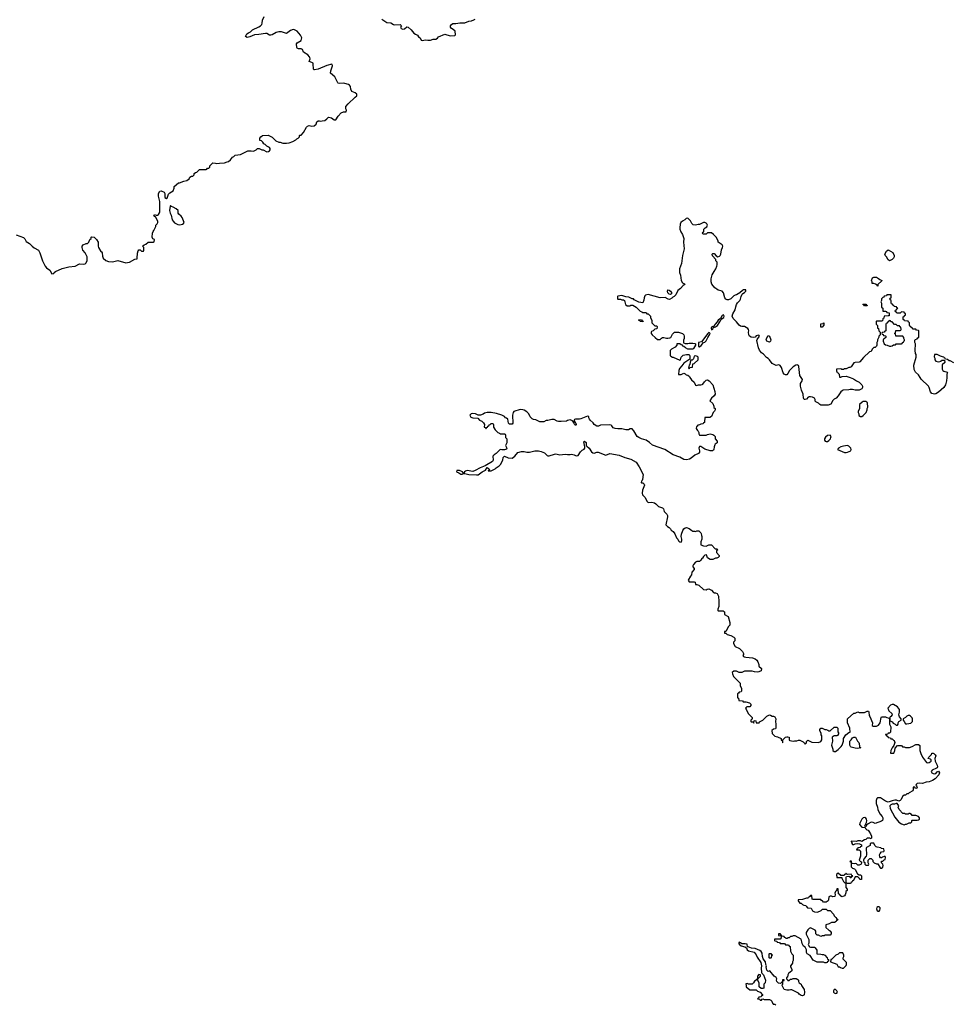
# Model space of a CAD drawing. Header units: inches. Extents: x 1980008 to 2252673, y 74414 to 260562.
# Tile 155 of 228: x 2134523 to 2148631, y 220505 to 235423. Entities that reach past the tile are written whole.
import ezdxf

# ---------------------------------------------------------------- set-up
doc = ezdxf.new("R2010")
doc.units = ezdxf.units.IN
doc.header["$MEASUREMENT"] = 0
for name, color, linetype in [('C1233', 7, 'Continuous'), ('C1242', 7, 'Continuous'), ('C1243', 7, 'Continuous')]:
    doc.layers.add(name, color=color, linetype=linetype)

msp = doc.modelspace()

# ---------------------------------------------------------------- linework, layer by layer
at = {"layer": 'C1233', "color": 5, "elevation": 80}
msp.add_lwpolyline([(2134470, 232164), (2134583, 232123), (2134603, 232103), (2134623, 232063), (2134670, 232031), (2134710, 231991), (2134744, 231964), (2134810, 231931), (2134830, 231892), (2134870, 231770), (2134907, 231690), (2134930, 231663), (2134982, 231630), (2135010, 231574), (2135042, 231578), (2135046, 231590), (2135066, 231610), (2135169, 231651), (2135270, 231676), (2135366, 231690), (2135430, 231722), (2135490, 231718), (2135516, 231724), (2135528, 231732), (2135548, 231770), (2135548, 231830), (2135518, 231890), (2135478, 231930), (2135469, 231970), (2135469, 231991), (2135486, 232010), (2135530, 232032), (2135550, 232034), (2135570, 232054), (2135586, 232090), (2135606, 232110), (2135606, 232130), (2135610, 232134), (2135654, 232130), (2135690, 232094), (2135711, 232051), (2135712, 231992), (2135718, 231970), (2135752, 231912), (2135764, 231904), (2135772, 231890), (2135780, 231840), (2135791, 231811), (2135830, 231772), (2135870, 231758), (2135930, 231756), (2136010, 231776), (2136130, 231741), (2136158, 231742), (2136186, 231750), (2136270, 231794), (2136302, 231798), (2136306, 231810), (2136307, 231887), (2136320, 231920), (2136330, 231934), (2136350, 231934), (2136370, 231914), (2136402, 231918), (2136406, 231930), (2136406, 231970), (2136386, 231990), (2136410, 232014), (2136436, 232024), (2136470, 232054), (2136550, 232054), (2136562, 232058), (2136566, 232090), (2136542, 232102), (2136529, 232129), (2136534, 232186), (2136545, 232215), (2136558, 232230), (2136588, 232290), (2136589, 232311), (2136608, 232330), (2136618, 232350), (2136618, 232370), (2136588, 232428), (2136558, 232450), (2136566, 232470), (2136590, 232462), (2136610, 232462), (2136629, 232471), (2136645, 232495), (2136649, 232511), (2136649, 232670), (2136629, 232750), (2136626, 232790), (2136650, 232826), (2136668, 232832), (2136711, 232810), (2136724, 232790), (2136726, 232730), (2136750, 232712), (2136759, 232721), (2136780, 232780), (2136800, 232800), (2136848, 232832), (2136866, 232870), (2136867, 232893), (2136930, 232952), (2136947, 232953), (2137010, 232978), (2137056, 232984), (2137090, 233014), (2137103, 233037), (2137130, 233054), (2137150, 233054), (2137166, 233070), (2137166, 233090), (2137186, 233110), (2137210, 233114), (2137250, 233152), (2137350, 233154), (2137362, 233158), (2137370, 233174), (2137390, 233174), (2137406, 233190), (2137406, 233210), (2137450, 233254), (2137490, 233251), (2137510, 233242), (2137550, 233251), (2137630, 233252), (2137666, 233270), (2137688, 233272), (2137720, 233300), (2137750, 233342), (2137768, 233352), (2137788, 233372), (2137870, 233382), (2137983, 233437), (2138030, 233438), (2138070, 233432), (2138106, 233450), (2138130, 233472), (2138152, 233472), (2138193, 233453), (2138212, 233452), (2138270, 233422), (2138296, 233424), (2138310, 233434), (2138318, 233450), (2138318, 233470), (2138310, 233486), (2138268, 233508), (2138246, 233530), (2138223, 233543), (2138210, 233566), (2138190, 233586), (2138166, 233590), (2138166, 233630), (2138178, 233650), (2138206, 233670), (2138289, 233671), (2138310, 233665), (2138350, 233642), (2138406, 233586), (2138450, 233566), (2138470, 233565), (2138512, 233552), (2138570, 233551), (2138610, 233558), (2138663, 233577), (2138710, 233602), (2138723, 233617), (2138746, 233630), (2138766, 233650), (2138766, 233670), (2138770, 233674), (2138790, 233674), (2138828, 233712), (2138870, 233794), (2138886, 233810), (2138910, 233818), (2138950, 233812), (2138987, 233813), (2139018, 233842), (2139030, 233874), (2139046, 233890), (2139068, 233892), (2139090, 233885), (2139110, 233892), (2139147, 233893), (2139180, 233920), (2139198, 233942), (2139210, 233945), (2139250, 233936), (2139290, 233906), (2139314, 233906), (2139350, 233962), (2139398, 234010), (2139430, 234025), (2139473, 234027), (2139475, 234050), (2139468, 234072), (2139468, 234110), (2139502, 234150), (2139610, 234251), (2139633, 234267), (2139634, 234294), (2139610, 234315), (2139557, 234337), (2139543, 234370), (2139539, 234410), (2139525, 234430), (2139510, 234441), (2139450, 234458), (2139430, 234461), (2139370, 234455), (2139350, 234459), (2139345, 234465), (2139299, 234559), (2139234, 234614), (2139238, 234650), (2139263, 234723), (2139264, 234730), (2139254, 234750), (2139179, 234730), (2139050, 234671), (2138990, 234661), (2138984, 234664), (2138976, 234676), (2138974, 234750), (2138970, 234764), (2138950, 234776), (2138909, 234790), (2138925, 234830), (2138924, 234850), (2138919, 234859), (2138889, 234890), (2138826, 234930), (2138809, 234970), (2138790, 234981), (2138750, 234979), (2138730, 234989), (2138722, 235002), (2138721, 235059), (2138729, 235071), (2138788, 235110), (2138802, 235150), (2138782, 235190), (2138729, 235249), (2138689, 235269), (2138670, 235273), (2138630, 235261), (2138610, 235242), (2138570, 235215), (2138490, 235239), (2138450, 235240), (2138410, 235230), (2138350, 235192), (2138330, 235186), (2138310, 235189), (2138272, 235212), (2138250, 235216), (2138150, 235199), (2138085, 235195), (2138010, 235165), (2137970, 235155), (2137948, 235170), (2137969, 235210), (2137990, 235226), (2138020, 235241), (2138054, 235270), (2138150, 235313), (2138176, 235330), (2138193, 235350), (2138199, 235370), (2138203, 235417), (2138228, 235470)], dxfattribs=at)
msp.add_lwpolyline([(2136810, 232606), (2136802, 232598), (2136795, 232530), (2136804, 232490), (2136819, 232459), (2136837, 232390), (2136848, 232370), (2136870, 232347), (2136919, 232319), (2136950, 232315), (2136990, 232324), (2137007, 232333), (2137019, 232350), (2136986, 232426), (2136970, 232447), (2136934, 232474), (2136926, 232490), (2136926, 232530), (2136896, 232556), (2136850, 232582), (2136826, 232590)], close=True, dxfattribs=at)
at = {"layer": 'C1242', "color": 5, "elevation": 60}
for points in [[(2144684, 230000), (2144705, 229965), (2144749, 229930), (2144770, 229886), (2144782, 229882), (2144811, 229889), (2144851, 229889), (2144870, 229895), (2144879, 229901), (2144902, 229938), (2144930, 229959), (2144950, 229964), (2144973, 229953), (2145033, 229890), (2145061, 229790), (2145064, 229750), (2145050, 229722), (2145009, 229690), (2144986, 229650), (2145030, 229606), (2145047, 229567), (2145048, 229548), (2145066, 229530), (2145066, 229510), (2145058, 229490), (2145038, 229470), (2145008, 229412), (2144987, 229393), (2144907, 229393), (2144906, 229330), (2144902, 229318), (2144887, 229313), (2144882, 229298), (2144850, 229294), (2144830, 229282), (2144802, 229278), (2144795, 229265), (2144782, 229258), (2144778, 229230), (2144796, 229196), (2144810, 229186), (2144818, 229170), (2144818, 229150), (2144830, 229128), (2144930, 229126), (2144950, 229138), (2144990, 229149), (2145030, 229139), (2145048, 229130), (2145066, 229110), (2145066, 229070), (2145096, 229036), (2145098, 229010), (2145066, 228990), (2145060, 228980), (2145049, 228951), (2145048, 228910), (2145040, 228900), (2145028, 228892), (2144990, 228891), (2144910, 228918), (2144850, 228954), (2144830, 228954), (2144818, 228930), (2144829, 228890), (2144829, 228870), (2144812, 228848), (2144757, 228823), (2144702, 228778), (2144677, 228763), (2144630, 228755), (2144590, 228761), (2144530, 228795), (2144430, 228831), (2144302, 228910), (2144117, 228977), (2144070, 229018), (2144022, 229050), (2143950, 229071), (2143911, 229091), (2143885, 229110), (2143835, 229195), (2143810, 229222), (2143776, 229224), (2143750, 229211), (2143710, 229211), (2143650, 229226), (2143590, 229226), (2143550, 229231), (2143521, 229241), (2143502, 229270), (2143490, 229278), (2143470, 229282), (2143330, 229278), (2143298, 229262), (2143270, 229266), (2143232, 229290), (2143217, 229317), (2143173, 229353), (2143159, 229370), (2143151, 229390), (2143151, 229411), (2143130, 229418), (2143030, 229375), (2143009, 229371), (2142949, 229371), (2142936, 229364), (2142926, 229346), (2142930, 229346), (2142942, 229322), (2142954, 229310), (2142958, 229282), (2142950, 229274), (2142946, 229286), (2142930, 229302), (2142922, 229322), (2142905, 229345), (2142870, 229361), (2142830, 229351), (2142810, 229338), (2142730, 229335), (2142690, 229336), (2142670, 229341), (2142623, 229363), (2142590, 229367), (2142530, 229351), (2142506, 229350), (2142468, 229332), (2142410, 229331), (2142350, 229361), (2142310, 229366), (2142290, 229376), (2142264, 229404), (2142239, 229450), (2142210, 229479), (2142170, 229506), (2142150, 229513), (2142110, 229515), (2142015, 229485), (2142002, 229470), (2141995, 229430), (2141998, 229310), (2141990, 229294), (2141970, 229292), (2141950, 229294), (2141934, 229310), (2141922, 229370), (2141905, 229385), (2141890, 229392), (2141871, 229411), (2141831, 229431), (2141750, 229455), (2141671, 229471), (2141610, 229471), (2141570, 229459), (2141550, 229445), (2141510, 229431), (2141472, 229432), (2141434, 229450), (2141385, 229455), (2141366, 229450), (2141348, 229432), (2141363, 229403), (2141390, 229388), (2141470, 229386), (2141496, 229356), (2141530, 229338), (2141555, 229315), (2141568, 229290), (2141566, 229250), (2141582, 229242), (2141588, 229228), (2141594, 229230), (2141598, 229242), (2141614, 229250), (2141618, 229262), (2141634, 229270), (2141638, 229282), (2141653, 229287), (2141670, 229306), (2141690, 229306), (2141702, 229302), (2141706, 229290), (2141706, 229250), (2141729, 229209), (2141770, 229166), (2141796, 229156), (2141810, 229146), (2141870, 229146), (2141882, 229142), (2141886, 229130), (2141886, 229090), (2141906, 229070), (2141907, 229013), (2141888, 228970), (2141906, 228930), (2141902, 228918), (2141874, 228906), (2141830, 228905), (2141807, 228913), (2141748, 228850), (2141718, 228830), (2141698, 228810), (2141695, 228790), (2141702, 228770), (2141702, 228750), (2141693, 228727), (2141578, 228662), (2141506, 228634), (2141430, 228591), (2141390, 228579), (2141306, 228590), (2141280, 228580), (2141266, 228570), (2141262, 228558), (2141250, 228554), (2141234, 228570), (2141190, 228594), (2141148, 228590), (2141146, 228570), (2141179, 228559), (2141210, 228538), (2141230, 228538), (2141250, 228548), (2141270, 228549), (2141330, 228533), (2141450, 228525), (2141471, 228529), (2141532, 228570), (2141584, 228596), (2141610, 228638), (2141626, 228630), (2141646, 228610), (2141642, 228598), (2141627, 228593), (2141627, 228587), (2141670, 228588), (2141730, 228618), (2141745, 228635), (2141790, 228662), (2141810, 228682), (2141846, 228750), (2141851, 228789), (2141870, 228808), (2141930, 228782), (2141990, 228778), (2142031, 228809), (2142077, 228863), (2142130, 228882), (2142170, 228882), (2142210, 228869), (2142250, 228869), (2142290, 228882), (2142330, 228888), (2142390, 228889), (2142430, 228879), (2142478, 228858), (2142518, 228818), (2142530, 228815), (2142550, 228815), (2142630, 228842), (2142650, 228844), (2142670, 228842), (2142710, 228829), (2142790, 228839), (2142830, 228834), (2142870, 228834), (2142890, 228839), (2142930, 228829), (2142950, 228818), (2142970, 228815), (2142990, 228822), (2143024, 228876), (2143050, 228901), (2143082, 228918), (2143091, 228929), (2143092, 228952), (2143073, 229027), (2143084, 229036), (2143110, 229018), (2143113, 228973), (2143119, 228959), (2143154, 228930), (2143190, 228875), (2143210, 228859), (2143230, 228857), (2143270, 228869), (2143290, 228869), (2143410, 228824), (2143470, 228849), (2143610, 228824), (2143698, 228790), (2143790, 228764), (2143870, 228717), (2143912, 228650), (2143973, 228530), (2143964, 228456), (2143959, 228441), (2143948, 228430), (2143946, 228410), (2143950, 228406), (2143970, 228406), (2143990, 228386), (2143995, 228370), (2143963, 228297), (2143959, 228250), (2143965, 228225), (2144003, 228183), (2144028, 228130), (2144049, 228109), (2144107, 228113), (2144145, 228105), (2144169, 228089), (2144209, 228049), (2144266, 228026), (2144284, 228010), (2144295, 227970), (2144332, 227932), (2144341, 227910), (2144343, 227890), (2144318, 227770), (2144345, 227745), (2144368, 227730), (2144388, 227710), (2144398, 227690), (2144430, 227668), (2144453, 227633), (2144478, 227570), (2144498, 227550), (2144510, 227526), (2144526, 227510), (2144550, 227506), (2144562, 227530), (2144562, 227550), (2144552, 227590), (2144558, 227630), (2144575, 227685), (2144592, 227710), (2144610, 227722), (2144632, 227728), (2144670, 227714), (2144710, 227682), (2144730, 227675), (2144755, 227675), (2144770, 227668), (2144790, 227678), (2144816, 227676), (2144850, 227646), (2144856, 227636), (2144858, 227610), (2144866, 227590), (2144866, 227550), (2144848, 227510), (2144850, 227468), (2144889, 227449), (2144930, 227448), (2144970, 227466), (2145010, 227466), (2145067, 227407), (2145090, 227406), (2145106, 227390), (2145087, 227373), (2145086, 227350), (2145127, 227307), (2145128, 227290), (2145110, 227272), (2145090, 227262), (2145070, 227262), (2145030, 227242), (2144990, 227245), (2144952, 227270), (2144933, 227313), (2144910, 227312), (2144889, 227291), (2144875, 227265), (2144863, 227257), (2144850, 227234), (2144830, 227214), (2144790, 227214), (2144770, 227202), (2144738, 227170), (2144728, 227150), (2144728, 227132), (2144746, 227110), (2144746, 227090), (2144710, 227054), (2144707, 227013), (2144690, 226994), (2144658, 226930), (2144670, 226906), (2144750, 226906), (2144762, 226902), (2144767, 226867), (2144790, 226866), (2144816, 226856), (2144890, 226788), (2144930, 226786), (2144944, 226796), (2144970, 226798), (2145010, 226778), (2145042, 226742), (2145050, 226738), (2145070, 226739), (2145095, 226730), (2145115, 226690), (2145124, 226610), (2145124, 226530), (2145108, 226490), (2145106, 226470), (2145110, 226466), (2145187, 226467), (2145198, 226458), (2145206, 226450), (2145206, 226410), (2145262, 226382), (2145286, 226290), (2145286, 226250), (2145266, 226230), (2145230, 226154), (2145207, 226153), (2145207, 226127), (2145230, 226126), (2145250, 226108), (2145306, 226090), (2145348, 226068), (2145366, 226050), (2145366, 226010), (2145346, 225990), (2145346, 225970), (2145370, 225928), (2145434, 225894), (2145482, 225850), (2145498, 225818), (2145497, 225803), (2145486, 225790), (2145496, 225776), (2145506, 225770), (2145530, 225766), (2145630, 225755), (2145670, 225739), (2145697, 225717), (2145715, 225695), (2145726, 225654), (2145726, 225630), (2145766, 225590), (2145762, 225558), (2145730, 225542), (2145710, 225538), (2145662, 225542), (2145628, 225552), (2145510, 225552), (2145470, 225532), (2145432, 225532), (2145390, 225551), (2145350, 225551), (2145326, 225530), (2145328, 225510), (2145346, 225470), (2145446, 225370), (2145447, 225333), (2145466, 225290), (2145466, 225250), (2145462, 225238), (2145430, 225234), (2145422, 225218), (2145406, 225210), (2145406, 225150), (2145422, 225142), (2145426, 225110), (2145482, 225102), (2145489, 225089), (2145530, 225089), (2145586, 225070), (2145608, 225050), (2145608, 225030), (2145590, 225012), (2145546, 225010), (2145526, 224990), (2145536, 224976), (2145566, 224910), (2145626, 224850), (2145626, 224830), (2145622, 224818), (2145606, 224810), (2145606, 224790), (2145610, 224786), (2145642, 224782), (2145650, 224766), (2145654, 224770), (2145658, 224802), (2145670, 224806), (2145682, 224802), (2145687, 224767), (2145727, 224767), (2145734, 224770), (2145738, 224782), (2145791, 224809), (2145850, 224868), (2145890, 224888), (2145907, 224887), (2145928, 224868), (2145950, 224868), (2145970, 224858), (2145988, 224830), (2145982, 224790), (2145988, 224750), (2145987, 224693), (2145982, 224678), (2145948, 224672), (2145927, 224653), (2145928, 224610), (2145970, 224568), (2146010, 224558), (2146066, 224530), (2146068, 224508), (2146082, 224502), (2146086, 224470), (2146090, 224466), (2146094, 224470), (2146094, 224510), (2146134, 224550), (2146150, 224558), (2146170, 224558), (2146186, 224550), (2146188, 224508), (2146200, 224500), (2146250, 224489), (2146270, 224495), (2146304, 224496), (2146330, 224506), (2146350, 224506), (2146399, 224480), (2146422, 224462), (2146430, 224448), (2146450, 224466), (2146452, 224488), (2146470, 224506), (2146530, 224478), (2146631, 224469), (2146670, 224486), (2146682, 224510), (2146682, 224570), (2146672, 224590), (2146672, 224612), (2146654, 224650), (2146654, 224670), (2146670, 224686), (2146690, 224686), (2146728, 224668), (2146747, 224667), (2146776, 224656), (2146788, 224648), (2146810, 224648), (2146870, 224706), (2146910, 224706), (2146926, 224690), (2146927, 224633), (2146936, 224616), (2146936, 224604), (2146922, 224578), (2146910, 224574), (2146870, 224574), (2146838, 224550), (2146844, 224490), (2146829, 224430), (2146849, 224370), (2146850, 224348), (2146870, 224335), (2146890, 224335), (2146930, 224364), (2146978, 224410), (2146991, 224430), (2147012, 224490), (2147012, 224530), (2147045, 224590), (2147090, 224622), (2147114, 224630), (2147106, 224690), (2147072, 224770), (2147074, 224830), (2147170, 224918), (2147190, 224918), (2147230, 224938), (2147250, 224928), (2147330, 224926), (2147370, 224946), (2147390, 224946), (2147398, 224930), (2147400, 224880), (2147410, 224866), (2147449, 224770), (2147446, 224730), (2147460, 224720), (2147510, 224718), (2147544, 224736), (2147565, 224770), (2147582, 224850), (2147590, 224858), (2147610, 224862), (2147650, 224858), (2147670, 224848), (2147702, 224842), (2147707, 224827), (2147708, 224750), (2147727, 224707), (2147726, 224630), (2147710, 224614), (2147690, 224614), (2147682, 224598), (2147650, 224594), (2147646, 224590), (2147662, 224582), (2147667, 224567), (2147682, 224562), (2147687, 224547), (2147722, 224542), (2147728, 224528), (2147750, 224526), (2147770, 224506), (2147782, 224502), (2147787, 224487), (2147788, 224470), (2147776, 224424), (2147749, 224390), (2147728, 224350), (2147726, 224310), (2147772, 224310), (2147792, 224350), (2147793, 224387), (2147830, 224428), (2147890, 224426), (2147908, 224408), (2147930, 224408), (2147950, 224398), (2148010, 224398), (2148050, 224409), (2148110, 224442), (2148150, 224439), (2148170, 224426), (2148171, 224350), (2148183, 224303), (2148210, 224250), (2148270, 224169), (2148290, 224161), (2148310, 224168), (2148338, 224190), (2148339, 224210), (2148330, 224221), (2148294, 224230), (2148302, 224238), (2148305, 224250), (2148343, 224290), (2148350, 224308), (2148370, 224309), (2148383, 224303), (2148403, 224283), (2148409, 224270), (2148397, 224230), (2148401, 224190), (2148429, 224130), (2148436, 224104), (2148429, 224090), (2148419, 224081), (2148357, 224050), (2148339, 224030), (2148349, 224010), (2148370, 224000), (2148390, 223998), (2148410, 224004), (2148430, 224025), (2148450, 224035), (2148469, 224010), (2148459, 223981), (2148399, 223921), (2148363, 223897), (2148310, 223876), (2148266, 223870), (2148210, 223851), (2148165, 223855), (2148126, 223850), (2148106, 223830), (2148116, 223816), (2148126, 223790), (2148122, 223778), (2148110, 223774), (2148098, 223778), (2148093, 223793), (2148070, 223794), (2148068, 223752), (2148060, 223740), (2148006, 223710), (2147990, 223694), (2147970, 223692), (2147950, 223674), (2147930, 223674), (2147907, 223653), (2147888, 223610), (2147870, 223592), (2147850, 223582), (2147817, 223597), (2147790, 223597), (2147748, 223590), (2147690, 223565), (2147650, 223581), (2147590, 223623), (2147571, 223631), (2147547, 223633), (2147529, 223631), (2147517, 223623), (2147506, 223594), (2147506, 223546), (2147529, 223490), (2147534, 223450), (2147566, 223386), (2147598, 223350), (2147609, 223330), (2147609, 223310), (2147602, 223290), (2147590, 223278), (2147490, 223242), (2147460, 223260), (2147430, 223262), (2147383, 223237), (2147362, 223218), (2147350, 223194), (2147338, 223198), (2147334, 223210), (2147359, 223261), (2147366, 223290), (2147361, 223310), (2147350, 223325), (2147333, 223333), (2147309, 223331), (2147289, 223311), (2147259, 223250), (2147255, 223230), (2147288, 223190), (2147342, 223182), (2147346, 223170), (2147366, 223150), (2147383, 223143), (2147398, 223130), (2147422, 223090), (2147435, 223050), (2147438, 223022), (2147430, 223014), (2147410, 223022), (2147370, 223022), (2147350, 223002), (2147330, 222998), (2147290, 222972), (2147270, 222982), (2147230, 222982), (2147208, 222972), (2147130, 222974), (2147126, 222970), (2147138, 222958), (2147140, 222940), (2147148, 222928), (2147170, 222928), (2147190, 222938), (2147230, 222942), (2147256, 222936), (2147282, 222922), (2147286, 222910), (2147282, 222898), (2147266, 222890), (2147262, 222878), (2147227, 222873), (2147222, 222858), (2147206, 222850), (2147210, 222846), (2147250, 222846), (2147267, 222827), (2147269, 222750), (2147249, 222689), (2147267, 222667), (2147282, 222662), (2147286, 222650), (2147278, 222630), (2147250, 222614), (2147230, 222614), (2147210, 222634), (2147198, 222638), (2147174, 222634), (2147138, 222638), (2147133, 222673), (2147110, 222674), (2147106, 222670), (2147122, 222662), (2147126, 222650), (2147130, 222586), (2147150, 222566), (2147176, 222556), (2147190, 222546), (2147223, 222483), (2147250, 222466), (2147270, 222466), (2147286, 222450), (2147286, 222410), (2147282, 222398), (2147270, 222394), (2147258, 222398), (2147253, 222413), (2147230, 222434), (2147190, 222434), (2147162, 222378), (2147147, 222373), (2147142, 222358), (2147126, 222350), (2147122, 222338), (2147110, 222334), (2147070, 222334), (2147058, 222338), (2147053, 222353), (2147054, 222430), (2147058, 222442), (2147090, 222446), (2147102, 222442), (2147110, 222426), (2147130, 222426), (2147138, 222442), (2147154, 222450), (2147138, 222458), (2147130, 222474), (2147073, 222473), (2147058, 222478), (2147050, 222494), (2147042, 222478), (2147026, 222470), (2147022, 222458), (2147010, 222454), (2146970, 222454), (2146930, 222494), (2146906, 222470), (2146910, 222426), (2146986, 222426), (2146986, 222414), (2147010, 222366), (2147030, 222346), (2147042, 222342), (2147046, 222330), (2147047, 222273), (2147066, 222250), (2147066, 222230), (2147048, 222212), (2147047, 222193), (2147036, 222164), (2147026, 222150), (2146990, 222134), (2146978, 222138), (2146973, 222153), (2146958, 222158), (2146954, 222170), (2146938, 222178), (2146932, 222252), (2146910, 222254), (2146906, 222230), (2146890, 222214), (2146878, 222190), (2146886, 222170), (2146882, 222138), (2146850, 222134), (2146830, 222142), (2146810, 222142), (2146788, 222132), (2146786, 222090), (2146778, 222070), (2146750, 222054), (2146710, 222054), (2146693, 222073), (2146678, 222078), (2146670, 222094), (2146550, 222094), (2146538, 222098), (2146530, 222154), (2146510, 222154), (2146502, 222138), (2146486, 222130), (2146482, 222118), (2146467, 222113), (2146450, 222112), (2146390, 222092), (2146326, 222090), (2146324, 222070), (2146350, 222038), (2146370, 222038), (2146390, 222018), (2146410, 222008), (2146442, 222002), (2146446, 221990), (2146468, 221968), (2146522, 221962), (2146543, 221923), (2146570, 221904), (2146617, 221903), (2146672, 221928), (2146693, 221947), (2146750, 221946), (2146770, 221926), (2146810, 221926), (2146858, 221870), (2146870, 221846), (2146890, 221826), (2146902, 221822), (2146907, 221807), (2146926, 221790), (2146922, 221778), (2146907, 221773), (2146902, 221758), (2146876, 221744), (2146830, 221742), (2146796, 221724), (2146746, 221710), (2146746, 221670), (2146787, 221627), (2146802, 221622), (2146807, 221607), (2146822, 221602), (2146826, 221570), (2146810, 221554), (2146730, 221554), (2146716, 221544), (2146690, 221542), (2146670, 221534), (2146630, 221552), (2146613, 221553), (2146593, 221573), (2146591, 221611), (2146582, 221630), (2146510, 221662), (2146489, 221651), (2146469, 221631), (2146448, 221592), (2146448, 221568), (2146487, 221487), (2146488, 221430), (2146478, 221410), (2146495, 221375), (2146510, 221369), (2146570, 221368), (2146580, 221360), (2146607, 221327), (2146607, 221267), (2146670, 221266), (2146690, 221258), (2146710, 221258), (2146726, 221250), (2146766, 221210), (2146767, 221187), (2146782, 221182), (2146786, 221170), (2146782, 221158), (2146767, 221153), (2146762, 221138), (2146750, 221134), (2146730, 221134), (2146710, 221142), (2146610, 221142), (2146550, 221172), (2146504, 221244), (2146462, 221270), (2146452, 221292), (2146451, 221331), (2146431, 221371), (2146405, 221385), (2146384, 221424), (2146382, 221450), (2146371, 221491), (2146280, 221540), (2146250, 221542), (2146230, 221534), (2146210, 221534), (2146190, 221512), (2146170, 221512), (2146156, 221504), (2146142, 221502), (2146130, 221514), (2146118, 221518), (2146110, 221534), (2146078, 221538), (2146074, 221550), (2146058, 221558), (2146054, 221570), (2146030, 221572), (2146026, 221570), (2146027, 221547), (2146062, 221542), (2146066, 221530), (2146062, 221498), (2146050, 221494), (2145970, 221494), (2145966, 221490), (2145966, 221470), (2145970, 221466), (2146002, 221462), (2146007, 221447), (2146042, 221442), (2146050, 221426), (2146110, 221426), (2146122, 221422), (2146130, 221406), (2146170, 221406), (2146182, 221402), (2146187, 221387), (2146202, 221382), (2146208, 221308), (2146227, 221267), (2146246, 221250), (2146248, 221170), (2146238, 221150), (2146238, 221130), (2146230, 221114), (2146206, 221090), (2146206, 221070), (2146216, 221056), (2146226, 221030), (2146226, 221010), (2146178, 220970), (2146168, 220952), (2146162, 220918), (2146146, 220910), (2146146, 220890), (2146162, 220882), (2146170, 220866), (2146190, 220866), (2146210, 220886), (2146230, 220886), (2146250, 220898), (2146295, 220895), (2146320, 220880), (2146328, 220870), (2146328, 220850), (2146338, 220830), (2146368, 220808), (2146375, 220790), (2146415, 220730), (2146419, 220690), (2146415, 220650), (2146410, 220642), (2146390, 220631), (2146370, 220638), (2146340, 220660), (2146330, 220672), (2146230, 220722), (2146210, 220725), (2146190, 220718), (2146150, 220718), (2146114, 220730), (2146082, 220790), (2146082, 220798), (2146094, 220810), (2146094, 220850), (2146098, 220862), (2146113, 220867), (2146113, 220873), (2146087, 220873), (2146082, 220838), (2146070, 220834), (2146058, 220822), (2146027, 220827), (2146002, 220850), (2145998, 220870), (2146002, 220890), (2145993, 220913), (2145962, 220930), (2145893, 221013), (2145870, 221002), (2145850, 221022), (2145838, 221070), (2145842, 221090), (2145832, 221110), (2145827, 221147), (2145795, 221195), (2145784, 221230), (2145779, 221279), (2145763, 221303), (2145741, 221321), (2145671, 221351), (2145617, 221357), (2145566, 221374), (2145554, 221374), (2145550, 221414), (2145522, 221422), (2145470, 221423), (2145450, 221436), (2145438, 221438), (2145428, 221450), (2145424, 221430), (2145430, 221418), (2145462, 221390), (2145514, 221374), (2145539, 221359), (2145549, 221330), (2145570, 221315), (2145655, 221295), (2145690, 221255), (2145701, 221221), (2145758, 221138), (2145769, 221090), (2145763, 221050), (2145768, 220988), (2145774, 220974), (2145799, 220950), (2145828, 220870), (2145826, 220830), (2145806, 220810), (2145806, 220750), (2145790, 220742), (2145764, 220744), (2145734, 220770), (2145733, 220827), (2145712, 220870), (2145718, 220902), (2145730, 220906), (2145753, 220933), (2145753, 220953), (2145730, 220954), (2145708, 220932), (2145702, 220878), (2145663, 220857), (2145648, 220832), (2145628, 220812), (2145572, 220812), (2145550, 220822), (2145530, 220814), (2145538, 220790), (2145538, 220770), (2145590, 220726), (2145690, 220726), (2145710, 220706), (2145746, 220690), (2145786, 220650), (2145782, 220638), (2145767, 220633), (2145762, 220618), (2145730, 220614), (2145722, 220598), (2145706, 220590), (2145710, 220586), (2145742, 220582), (2145750, 220566), (2145770, 220566), (2145778, 220582), (2145790, 220586), (2145810, 220578), (2145890, 220578), (2145908, 220568), (2145926, 220550), (2145930, 220526), (2145942, 220522), (2145947, 220507), (2145970, 220506), (2145986, 220490)], [(2147114, 230000), (2147163, 229983), (2147209, 229949), (2147248, 229930), (2147288, 229890), (2147298, 229870), (2147298, 229850), (2147288, 229832), (2147248, 229812), (2147190, 229811), (2147150, 229822), (2147110, 229822), (2147090, 229814), (2147006, 229810), (2146990, 229802), (2146970, 229782), (2146930, 229722), (2146898, 229690), (2146870, 229672), (2146850, 229652), (2146820, 229600), (2146780, 229580), (2146670, 229582), (2146651, 229591), (2146631, 229611), (2146592, 229632), (2146584, 229644), (2146582, 229670), (2146572, 229690), (2146544, 229704), (2146510, 229711), (2146489, 229711), (2146476, 229704), (2146450, 229672), (2146430, 229667), (2146414, 229670), (2146405, 229690), (2146402, 229750), (2146376, 229810), (2146358, 229870), (2146361, 229910), (2146385, 229950), (2146391, 229971), (2146372, 230000)], [(2148576, 230000), (2148574, 229950), (2148559, 229890), (2148534, 229850), (2148450, 229779), (2148410, 229756), (2148390, 229751), (2148350, 229761), (2148330, 229782), (2148311, 229850), (2148299, 229870), (2148190, 229978), (2148176, 230000)]]:
    msp.add_lwpolyline(points, dxfattribs=at)
for points in [[(2147350, 229638), (2147310, 229638), (2147294, 229630), (2147254, 229590), (2147253, 229533), (2147233, 229487), (2147232, 229470), (2147242, 229450), (2147245, 229425), (2147270, 229412), (2147290, 229412), (2147310, 229425), (2147354, 229470), (2147368, 229510), (2147368, 229532), (2147378, 229550), (2147376, 229616), (2147366, 229630)], [(2146809, 229129), (2146770, 229125), (2146741, 229099), (2146722, 229070), (2146721, 229050), (2146736, 229036), (2146750, 229030), (2146770, 229034), (2146790, 229045), (2146812, 229070), (2146819, 229090), (2146822, 229110)], [(2147070, 228969), (2147010, 228962), (2146970, 228949), (2146934, 228930), (2146922, 228910), (2147026, 228866), (2147050, 228863), (2147070, 228868), (2147122, 228890), (2147129, 228910), (2147121, 228930), (2147090, 228959)], [(2147750, 225049), (2147723, 225037), (2147685, 224990), (2147698, 224950), (2147742, 224910), (2147751, 224890), (2147730, 224866), (2147718, 224862), (2147714, 224850), (2147714, 224810), (2147718, 224798), (2147750, 224782), (2147765, 224765), (2147794, 224750), (2147810, 224734), (2147830, 224734), (2147838, 224750), (2147838, 224770), (2147849, 224791), (2147886, 224810), (2147886, 224830), (2147860, 224860), (2147849, 224889), (2147862, 224930), (2147858, 224970), (2147828, 225010), (2147770, 225049)], [(2148010, 224878), (2147990, 224878), (2147974, 224870), (2147952, 224848), (2147914, 224830), (2147914, 224810), (2147932, 224792), (2147950, 224754), (2147970, 224752), (2148030, 224765), (2148058, 224790), (2148058, 224830), (2148050, 224846), (2148026, 224870)], [(2147230, 224382), (2147190, 224384), (2147130, 224402), (2147118, 224410), (2147107, 224433), (2147106, 224490), (2147128, 224512), (2147150, 224542), (2147170, 224554), (2147191, 224551), (2147222, 224490), (2147242, 224470), (2147250, 224454), (2147253, 224413), (2147258, 224398), (2147274, 224390), (2147270, 224388)], [(2147810, 223548), (2147784, 223536), (2147750, 223535), (2147730, 223529), (2147716, 223510), (2147721, 223470), (2147790, 223341), (2147850, 223266), (2147890, 223238), (2147930, 223225), (2147953, 223233), (2147967, 223233), (2148008, 223252), (2148030, 223254), (2148046, 223270), (2148046, 223290), (2148050, 223294), (2148130, 223294), (2148150, 223302), (2148166, 223310), (2148166, 223330), (2148146, 223350), (2148110, 223366), (2148050, 223366), (2148042, 223382), (2148016, 223396), (2148004, 223396), (2147992, 223388), (2147950, 223388), (2147936, 223396), (2147910, 223398), (2147855, 223455), (2147838, 223490), (2147848, 223510), (2147827, 223547)], [(2147470, 222946), (2147430, 222946), (2147418, 222942), (2147414, 222910), (2147358, 222882), (2147354, 222870), (2147354, 222830), (2147362, 222810), (2147362, 222770), (2147353, 222747), (2147324, 222716), (2147314, 222690), (2147318, 222658), (2147333, 222653), (2147334, 222630), (2147350, 222614), (2147390, 222614), (2147398, 222630), (2147386, 222650), (2147386, 222690), (2147410, 222714), (2147432, 222712), (2147454, 222690), (2147454, 222670), (2147474, 222650), (2147510, 222634), (2147533, 222633), (2147565, 222570), (2147570, 222566), (2147590, 222566), (2147610, 222582), (2147615, 222610), (2147608, 222628), (2147586, 222650), (2147586, 222670), (2147590, 222674), (2147610, 222674), (2147627, 222693), (2147642, 222698), (2147646, 222730), (2147642, 222742), (2147630, 222746), (2147604, 222736), (2147590, 222726), (2147570, 222726), (2147560, 222740), (2147558, 222770), (2147566, 222790), (2147590, 222814), (2147622, 222818), (2147626, 222830), (2147622, 222862), (2147590, 222866), (2147576, 222876), (2147523, 222883), (2147506, 222890), (2147486, 222910)], [(2147550, 221981), (2147530, 221981), (2147519, 221970), (2147511, 221950), (2147523, 221923), (2147530, 221917), (2147550, 221915), (2147563, 221930), (2147569, 221950), (2147566, 221966)], [(2145890, 221206), (2145886, 221210), (2145886, 221270), (2145890, 221274), (2145910, 221274), (2145918, 221258), (2145934, 221250), (2145918, 221242), (2145914, 221210), (2145910, 221206)], [(2146990, 221286), (2146950, 221286), (2146930, 221266), (2146894, 221250), (2146830, 221186), (2146818, 221182), (2146814, 221150), (2146910, 221114), (2146930, 221074), (2146950, 221074), (2146964, 221064), (2146990, 221054), (2147010, 221054), (2147050, 221094), (2147058, 221110), (2147056, 221136), (2147006, 221190), (2147006, 221210), (2147018, 221230), (2147018, 221250), (2147002, 221282)], [(2146890, 220729), (2146870, 220728), (2146858, 220710), (2146861, 220690), (2146870, 220678), (2146890, 220666), (2146908, 220672), (2146918, 220690), (2146909, 220710)]]:
    msp.add_lwpolyline(points, close=True, dxfattribs=at)
at = {"layer": 'C1243', "color": 5}
for points, elevation in [([(2140012, 235430), (2140090, 235379), (2140150, 235376), (2140190, 235351), (2140210, 235347), (2140290, 235351), (2140312, 235330), (2140296, 235310), (2140307, 235290), (2140330, 235277), (2140355, 235285), (2140390, 235315), (2140410, 235311), (2140458, 235270), (2140500, 235220), (2140522, 235202), (2140552, 235190), (2140570, 235162), (2140594, 235150), (2140610, 235114), (2140630, 235105), (2140670, 235118), (2140710, 235111), (2140749, 235111), (2140790, 235126), (2140830, 235126), (2140857, 235143), (2140870, 235162), (2140970, 235202), (2141050, 235176), (2141118, 235182), (2141128, 235192), (2141124, 235250), (2141096, 235276), (2141070, 235289), (2141055, 235310), (2141055, 235330), (2141069, 235351), (2141090, 235363), (2141136, 235364), (2141194, 235374), (2141270, 235376), (2141330, 235399), (2141370, 235405), (2141410, 235421), (2141430, 235431)], 80), ([(2146372, 230000), (2146350, 230034), (2146336, 230170), (2146330, 230182), (2146310, 230192), (2146290, 230186), (2146250, 230164), (2146193, 230110), (2146170, 230062), (2146150, 230042), (2146130, 230042), (2146110, 230052), (2146098, 230070), (2146070, 230154), (2146050, 230182), (2146030, 230192), (2145990, 230185), (2145932, 230212), (2145892, 230270), (2145871, 230291), (2145845, 230305), (2145797, 230357), (2145770, 230376), (2145738, 230418), (2145722, 230450), (2145698, 230562), (2145702, 230578), (2145739, 230630), (2145730, 230645), (2145690, 230631), (2145670, 230611), (2145654, 230606), (2145610, 230611), (2145588, 230628), (2145575, 230650), (2145571, 230689), (2145576, 230710), (2145571, 230730), (2145562, 230742), (2145513, 230773), (2145470, 230774), (2145450, 230779), (2145430, 230796), (2145390, 230847), (2145337, 230897), (2145325, 230930), (2145335, 230965), (2145371, 231029), (2145377, 231070), (2145391, 231110), (2145405, 231135), (2145439, 231170), (2145451, 231190), (2145458, 231230), (2145477, 231263), (2145485, 231275), (2145511, 231289), (2145531, 231309), (2145532, 231330), (2145489, 231331), (2145482, 231318), (2145438, 231282), (2145390, 231255), (2145370, 231251), (2145350, 231239), (2145305, 231195), (2145270, 231179), (2145250, 231179), (2145228, 231188), (2145211, 231210), (2145190, 231282), (2145171, 231310), (2145110, 231327), (2145090, 231339), (2145061, 231361), (2145015, 231415), (2145003, 231450), (2145005, 231495), (2145023, 231557), (2145051, 231609), (2145078, 231650), (2145092, 231690), (2145094, 231710), (2145094, 231750), (2145074, 231770), (2145074, 231790), (2145026, 231846), (2145022, 231870), (2145030, 231878), (2145050, 231878), (2145083, 231843), (2145108, 231828), (2145130, 231838), (2145142, 231850), (2145151, 231869), (2145163, 231937), (2145178, 231970), (2145182, 231990), (2145172, 232010), (2145114, 232050), (2145112, 232070), (2145082, 232130), (2145042, 232170), (2145010, 232191), (2144948, 232192), (2144930, 232174), (2144890, 232174), (2144878, 232178), (2144874, 232190), (2144878, 232202), (2144894, 232210), (2144894, 232250), (2144914, 232270), (2144938, 232282), (2144951, 232309), (2144942, 232330), (2144930, 232342), (2144910, 232352), (2144890, 232352), (2144830, 232322), (2144810, 232322), (2144770, 232312), (2144733, 232313), (2144710, 232334), (2144690, 232374), (2144650, 232414), (2144627, 232413), (2144606, 232390), (2144570, 232372), (2144548, 232350), (2144536, 232324), (2144529, 232271), (2144530, 232248), (2144545, 232210), (2144569, 232170), (2144589, 232110), (2144585, 232050), (2144594, 231950), (2144569, 231851), (2144557, 231730), (2144526, 231650), (2144523, 231630), (2144526, 231590), (2144539, 231550), (2144549, 231469), (2144570, 231438), (2144602, 231422), (2144606, 231410), (2144583, 231397), (2144542, 231350), (2144502, 231318), (2144470, 231254), (2144446, 231230), (2144422, 231218), (2144410, 231202), (2144375, 231185), (2144354, 231190), (2144310, 231212), (2144230, 231211), (2144050, 231259), (2144009, 231251), (2144000, 231240), (2143988, 231210), (2143987, 231173), (2143970, 231134), (2143910, 231142), (2143838, 231178), (2143830, 231194), (2143810, 231194), (2143757, 231217), (2143710, 231222), (2143650, 231242), (2143590, 231234), (2143586, 231230), (2143587, 231193), (2143590, 231189), (2143630, 231188), (2143650, 231178), (2143676, 231176), (2143690, 231166), (2143698, 231150), (2143709, 231109), (2143730, 231088), (2143770, 231088), (2143790, 231098), (2143816, 231096), (2143870, 231068), (2143930, 231006), (2143956, 230996), (2143970, 230986), (2144010, 230986), (2144022, 230982), (2144030, 230966), (2144050, 230966), (2144086, 230930), (2144088, 230908), (2144106, 230870), (2144106, 230830), (2144150, 230786), (2144182, 230782), (2144186, 230770), (2144182, 230738), (2144150, 230734), (2144126, 230710), (2144103, 230697), (2144098, 230690), (2144098, 230670), (2144110, 230648), (2144158, 230610), (2144190, 230578), (2144230, 230578), (2144250, 230598), (2144270, 230608), (2144290, 230608), (2144330, 230595), (2144350, 230595), (2144377, 230603), (2144394, 230610), (2144420, 230660), (2144450, 230686), (2144510, 230689), (2144569, 230669), (2144589, 230649), (2144595, 230630), (2144595, 230590), (2144587, 230567), (2144587, 230527), (2144610, 230518), (2144650, 230515), (2144670, 230522), (2144730, 230522), (2144756, 230516), (2144766, 230510), (2144768, 230490), (2144740, 230440), (2144730, 230432), (2144672, 230432), (2144650, 230432), (2144614, 230450), (2144593, 230473), (2144578, 230478), (2144573, 230493), (2144550, 230494), (2144530, 230514), (2144490, 230514), (2144486, 230510), (2144486, 230490), (2144460, 230460), (2144406, 230430), (2144386, 230410), (2144386, 230330), (2144402, 230322), (2144410, 230308), (2144430, 230308), (2144530, 230262), (2144542, 230270), (2144551, 230309), (2144582, 230338), (2144630, 230349), (2144670, 230348), (2144682, 230330), (2144682, 230278), (2144590, 230218), (2144563, 230177), (2144523, 230137), (2144513, 230110), (2144509, 230049), (2144550, 230048), (2144590, 230068), (2144610, 230058), (2144624, 230044), (2144650, 230035), (2144675, 230015), (2144684, 230000)], 60), ([(2148176, 230000), (2148150, 230042), (2148103, 230083), (2148082, 230122), (2148078, 230190), (2148112, 230310), (2148114, 230330), (2148114, 230350), (2148105, 230365), (2148098, 230410), (2148102, 230510), (2148092, 230530), (2148093, 230567), (2148104, 230576), (2148130, 230586), (2148138, 230602), (2148154, 230610), (2148154, 230710), (2148150, 230714), (2148118, 230718), (2148110, 230734), (2148070, 230734), (2148050, 230754), (2148038, 230758), (2148030, 230774), (2148018, 230778), (2148014, 230790), (2148014, 230830), (2147998, 230838), (2147993, 230853), (2147938, 230858), (2147933, 230873), (2147918, 230878), (2147914, 230890), (2147918, 230922), (2147933, 230927), (2147938, 230942), (2147952, 230948), (2147952, 230972), (2147938, 230978), (2147933, 230993), (2147890, 230994), (2147870, 230974), (2147830, 230974), (2147818, 230978), (2147813, 230993), (2147798, 230998), (2147794, 231010), (2147798, 231022), (2147813, 231027), (2147818, 231042), (2147834, 231050), (2147818, 231058), (2147813, 231073), (2147778, 231078), (2147773, 231093), (2147758, 231098), (2147753, 231113), (2147738, 231118), (2147734, 231130), (2147734, 231170), (2147718, 231178), (2147714, 231190), (2147718, 231202), (2147734, 231210), (2147733, 231253), (2147670, 231254), (2147662, 231238), (2147630, 231234), (2147622, 231218), (2147607, 231213), (2147587, 231193), (2147586, 231170), (2147578, 231150), (2147586, 231130), (2147588, 231068), (2147606, 231050), (2147607, 231007), (2147650, 231006), (2147662, 231002), (2147670, 230986), (2147702, 230982), (2147706, 230950), (2147702, 230938), (2147690, 230934), (2147627, 230933), (2147622, 230898), (2147606, 230890), (2147602, 230858), (2147590, 230854), (2147510, 230854), (2147506, 230850), (2147506, 230810), (2147526, 230790), (2147528, 230750), (2147542, 230742), (2147548, 230708), (2147566, 230690), (2147566, 230650), (2147562, 230638), (2147548, 230630), (2147547, 230613), (2147528, 230570), (2147527, 230553), (2147518, 230530), (2147518, 230490), (2147510, 230474), (2147490, 230454), (2147470, 230454), (2147446, 230430), (2147430, 230394), (2147406, 230390), (2147316, 230304), (2147260, 230240), (2147248, 230232), (2147190, 230231), (2147170, 230222), (2147158, 230210), (2147130, 230162), (2147107, 230153), (2147090, 230152), (2147050, 230132), (2147029, 230131), (2147010, 230122), (2146984, 230124), (2146970, 230132), (2146906, 230130), (2146906, 230090), (2146922, 230082), (2146926, 230070), (2146946, 230050), (2146949, 230009), (2146970, 230008), (2146990, 230018), (2147050, 230022), (2147114, 230000)], 60), ([(2148685, 230225), (2148630, 230252), (2148613, 230253), (2148590, 230272), (2148558, 230278), (2148554, 230290), (2148538, 230298), (2148530, 230312), (2148513, 230313), (2148484, 230324), (2148430, 230352), (2148390, 230352), (2148387, 230313), (2148396, 230296), (2148398, 230270), (2148410, 230249), (2148450, 230239), (2148492, 230248), (2148498, 230262), (2148510, 230266), (2148542, 230262), (2148546, 230230), (2148509, 230191), (2148505, 230130), (2148515, 230110), (2148530, 230095), (2148582, 230082), (2148586, 230070), (2148578, 230050), (2148576, 230000)], 60)]:
    msp.add_lwpolyline(points, dxfattribs=dict(at, elevation=elevation))
at = {"layer": 'C1243', "color": 5, "elevation": 60}
for points in [[(2147710, 231768), (2147686, 231790), (2147670, 231826), (2147647, 231847), (2147638, 231870), (2147663, 231917), (2147690, 231934), (2147757, 231897), (2147782, 231850), (2147782, 231830), (2147771, 231809), (2147750, 231788)], [(2147530, 231386), (2147522, 231402), (2147496, 231416), (2147470, 231426), (2147447, 231427), (2147446, 231450), (2147438, 231470), (2147450, 231514), (2147470, 231522), (2147510, 231522), (2147544, 231504), (2147564, 231484), (2147592, 231472), (2147592, 231468), (2147534, 231410), (2147534, 231390)], [(2144390, 231258), (2144370, 231266), (2144350, 231286), (2144342, 231310), (2144350, 231331), (2144370, 231325), (2144391, 231310), (2144402, 231290), (2144402, 231270)], [(2147330, 231086), (2147322, 231102), (2147306, 231110), (2147310, 231114), (2147350, 231114), (2147358, 231098), (2147370, 231094), (2147370, 231086)], [(2145190, 230949), (2145170, 230942), (2145146, 230894), (2145110, 230869), (2145096, 230844), (2145064, 230810), (2145044, 230776), (2145030, 230774), (2145010, 230762), (2145003, 230750), (2145010, 230725), (2145030, 230738), (2145041, 230759), (2145054, 230766), (2145070, 230767), (2145101, 230790), (2145153, 230870), (2145155, 230885), (2145199, 230910), (2145204, 230930)], [(2143970, 230846), (2143928, 230848), (2143922, 230862), (2143906, 230870), (2143910, 230874), (2143950, 230874), (2143958, 230858), (2143973, 230853)], [(2146670, 230766), (2146666, 230770), (2146666, 230810), (2146670, 230814), (2146702, 230818), (2146706, 230830), (2146712, 230832), (2146712, 230792), (2146690, 230766)], [(2147710, 230866), (2147698, 230862), (2147693, 230847), (2147678, 230842), (2147673, 230827), (2147658, 230822), (2147654, 230810), (2147653, 230707), (2147638, 230702), (2147630, 230686), (2147598, 230682), (2147594, 230670), (2147598, 230658), (2147613, 230653), (2147618, 230638), (2147650, 230634), (2147654, 230630), (2147654, 230610), (2147630, 230586), (2147618, 230582), (2147614, 230570), (2147614, 230550), (2147630, 230514), (2147650, 230494), (2147672, 230492), (2147710, 230474), (2147730, 230474), (2147750, 230482), (2147770, 230494), (2147802, 230498), (2147810, 230514), (2147890, 230514), (2147902, 230518), (2147907, 230533), (2147922, 230538), (2147927, 230553), (2147938, 230562), (2147938, 230570), (2147926, 230590), (2147926, 230610), (2147910, 230626), (2147810, 230626), (2147806, 230630), (2147802, 230662), (2147786, 230670), (2147802, 230678), (2147807, 230713), (2147870, 230714), (2147882, 230718), (2147886, 230730), (2147882, 230762), (2147867, 230767), (2147862, 230782), (2147830, 230786), (2147810, 230806), (2147787, 230807), (2147750, 230846), (2147727, 230847), (2147722, 230862)], [(2144970, 230681), (2144956, 230670), (2144857, 230543), (2144814, 230530), (2144813, 230473), (2144830, 230466), (2144855, 230485), (2144888, 230532), (2144910, 230538), (2144930, 230558), (2144953, 230610), (2144981, 230650), (2144989, 230670), (2144979, 230679)], [(2145890, 230539), (2145849, 230550), (2145837, 230570), (2145850, 230605), (2145870, 230638), (2145890, 230630), (2145910, 230574), (2145905, 230550)], [(2144770, 230328), (2144750, 230326), (2144738, 230282), (2144716, 230264), (2144698, 230262), (2144686, 230234), (2144682, 230198), (2144670, 230186), (2144665, 230170), (2144662, 230150), (2144670, 230134), (2144688, 230152), (2144722, 230158), (2144729, 230211), (2144750, 230214), (2144806, 230270), (2144808, 230310), (2144798, 230318)]]:
    msp.add_lwpolyline(points, close=True, dxfattribs=at)

doc.saveas('drawing.dxf')
